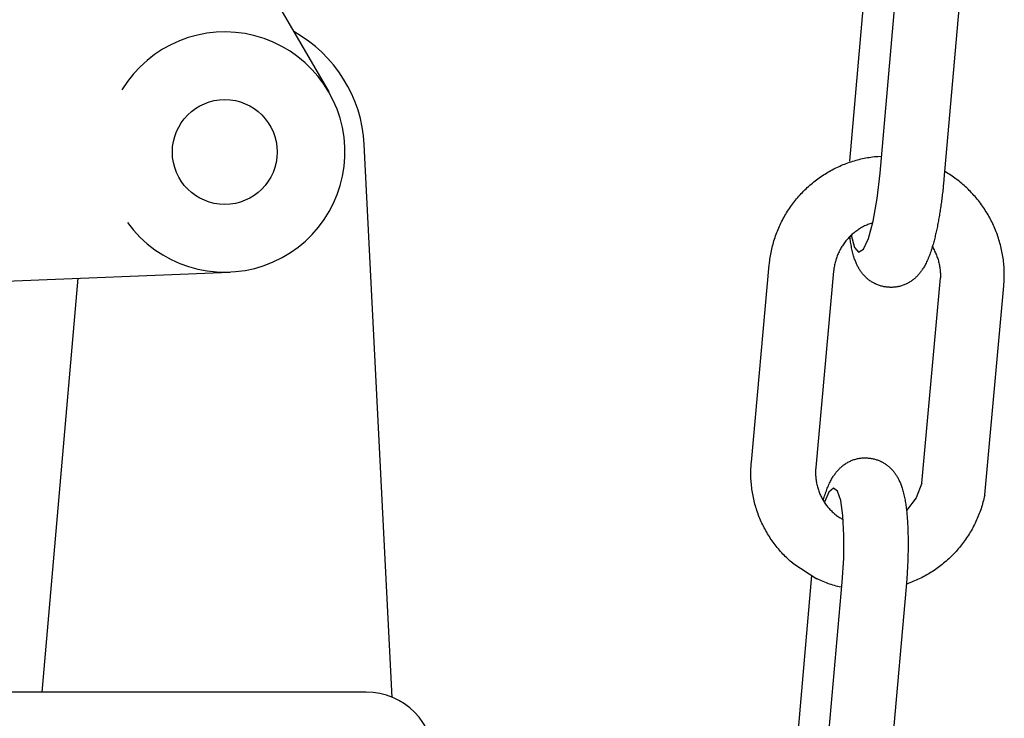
# Model space of a CAD drawing. Extents: x -169 to 2224, y 0 to 2796.
# Tile 183 of 256: x 1568.87 to 1570.66, y 414.88 to 416.16. Entities that reach past the tile are written whole.
import ezdxf

# ---------------------------------------------------------------- set-up
doc = ezdxf.new("R2010")
doc.units = 0
doc.header["$MEASUREMENT"] = 0
doc.layers.add('FILL-CAP', color=1, linetype='CONTINUOUS')
doc.layers.add('SPILL-BUCKET', color=1, linetype='CONTINUOUS')

msp = doc.modelspace()

# ---------------------------------------------------------------- linework, layer by layer
at = {"layer": 'FILL-CAP', "linetype": 'Continuous'}
for p, q in [((1569.22093, 416.38242), (1569.42927, 416.024)), ((1569.54507, 414.92059), (1569.49406, 415.92746)), ((1568.2365, 415.65394), (1569.24912, 415.6955)), ((1568.9074, 414.93006), (1568.97328, 415.68418)), ((1569.49735, 414.93006), (1568.31594, 414.93006))]:
    msp.add_line(p, q, dxfattribs=at)
at = {"layer": 'FILL-CAP', "color": 7, "linetype": 'Continuous'}
msp.add_circle((1569.24015, 415.91407), 0.0955, dxfattribs=at)
at = {"layer": 'FILL-CAP', "linetype": 'Continuous'}
for centre, radius, start, end in [((1569.24008, 415.91407), 0.2188, 215.90987, 148.79252), ((1569.24438, 415.91481), 0.25, 2.89989, 60.98025), ((1569.49735, 414.80506), 0.125, 0, 90)]:
    msp.add_arc(centre, radius, start, end, dxfattribs=at)
at = {"layer": 'SPILL-BUCKET', "color": 1, "linetype": 'Continuous'}
for p, q in [((1570.37792, 415.89714), (1570.4083, 416.244)), ((1570.43312, 415.87531), (1570.46443, 416.23276)), ((1570.5809, 416.22446), (1570.54938, 415.86453)), ((1570.38042, 415.89638), (1570.38337, 415.89732)), ((1570.38337, 415.89732), (1570.38634, 415.89822)), ((1570.38634, 415.89822), (1570.38932, 415.89908)), ((1570.38932, 415.89908), (1570.39232, 415.89989)), ((1570.39232, 415.89989), (1570.39532, 415.90066)), ((1570.39532, 415.90066), (1570.39833, 415.90138)), ((1570.39833, 415.90138), (1570.40136, 415.90207)), ((1570.40136, 415.90207), (1570.40439, 415.9027)), ((1570.40439, 415.9027), (1570.40743, 415.9033)), ((1570.40743, 415.9033), (1570.41048, 415.90385)), ((1570.41048, 415.90385), (1570.41353, 415.90435)), ((1570.41353, 415.90435), (1570.4166, 415.90481)), ((1570.4166, 415.90481), (1570.41966, 415.90523)), ((1570.41966, 415.90523), (1570.42274, 415.9056)), ((1570.42274, 415.9056), (1570.42582, 415.90592)), ((1570.42582, 415.90592), (1570.4289, 415.9062)), ((1570.4289, 415.9062), (1570.43587, 415.90669)), ((1570.338, 415.87722), (1570.34069, 415.87878)), ((1570.34069, 415.87878), (1570.34341, 415.8803)), ((1570.34341, 415.8803), (1570.34615, 415.88179)), ((1570.34615, 415.88179), (1570.3489, 415.88323)), ((1570.3489, 415.88323), (1570.35168, 415.88463)), ((1570.35168, 415.88463), (1570.35448, 415.88599)), ((1570.35448, 415.88599), (1570.35729, 415.88731)), ((1570.35729, 415.88731), (1570.36012, 415.88859)), ((1570.36012, 415.88859), (1570.36297, 415.88983)), ((1570.36297, 415.88983), (1570.36584, 415.89103)), ((1570.36584, 415.89103), (1570.36873, 415.89218)), ((1570.36873, 415.89218), (1570.37163, 415.89329)), ((1570.37163, 415.89329), (1570.37454, 415.89437)), ((1570.37454, 415.89437), (1570.37747, 415.89539)), ((1570.37747, 415.89539), (1570.38042, 415.89638)), ((1570.31238, 415.85953), (1570.31482, 415.86146)), ((1570.31482, 415.86146), (1570.3173, 415.86336)), ((1570.3173, 415.86336), (1570.3198, 415.86522)), ((1570.3198, 415.86522), (1570.32232, 415.86705)), ((1570.32232, 415.86705), (1570.32488, 415.86884)), ((1570.32488, 415.86884), (1570.32745, 415.87059)), ((1570.32745, 415.87059), (1570.33005, 415.8723)), ((1570.33005, 415.8723), (1570.33268, 415.87398)), ((1570.33268, 415.87398), (1570.33533, 415.87562)), ((1570.33533, 415.87562), (1570.338, 415.87722)), ((1570.4278, 415.8291), (1570.43312, 415.87531)), ((1570.54911, 415.86156), (1570.54885, 415.85874)), ((1570.54925, 415.86304), (1570.54911, 415.86156)), ((1570.54938, 415.86453), (1570.54925, 415.86304)), ((1570.55123, 415.87829), (1570.55061, 415.87864)), ((1570.55391, 415.87671), (1570.55123, 415.87829)), ((1570.55656, 415.8751), (1570.55391, 415.87671)), ((1570.55919, 415.87344), (1570.55656, 415.8751)), ((1570.56179, 415.87174), (1570.55919, 415.87344)), ((1570.56437, 415.87001), (1570.56179, 415.87174)), ((1570.56693, 415.86824), (1570.56437, 415.87001)), ((1570.56946, 415.86643), (1570.56693, 415.86824)), ((1570.57196, 415.86459), (1570.56946, 415.86643)), ((1570.57444, 415.86271), (1570.57196, 415.86459)), ((1570.57689, 415.86079), (1570.57444, 415.86271)), ((1570.57932, 415.85884), (1570.57689, 415.86079)), ((1570.29384, 415.84282), (1570.29605, 415.84503)), ((1570.29605, 415.84503), (1570.29829, 415.8472)), ((1570.29829, 415.8472), (1570.30057, 415.84934)), ((1570.30057, 415.84934), (1570.30287, 415.85145)), ((1570.30287, 415.85145), (1570.3052, 415.85352)), ((1570.3052, 415.85352), (1570.30757, 415.85555)), ((1570.30757, 415.85555), (1570.30996, 415.85756)), ((1570.30996, 415.85756), (1570.31238, 415.85953)), ((1570.54743, 415.84473), (1570.54712, 415.84195)), ((1570.54773, 415.84752), (1570.54743, 415.84473)), ((1570.54802, 415.85032), (1570.54773, 415.84752)), ((1570.54831, 415.85312), (1570.54802, 415.85032)), ((1570.54858, 415.85593), (1570.54831, 415.85312)), ((1570.54885, 415.85874), (1570.54858, 415.85593)), ((1570.58171, 415.85685), (1570.57932, 415.85884)), ((1570.58408, 415.85483), (1570.58171, 415.85685)), ((1570.58642, 415.85278), (1570.58408, 415.85483)), ((1570.58873, 415.85069), (1570.58642, 415.85278)), ((1570.59101, 415.84856), (1570.58873, 415.85069)), ((1570.59326, 415.84641), (1570.59101, 415.84856)), ((1570.59548, 415.84422), (1570.59326, 415.84641)), ((1570.59766, 415.842), (1570.59548, 415.84422)), ((1570.27732, 415.82409), (1570.27926, 415.82653)), ((1570.27926, 415.82653), (1570.28125, 415.82895)), ((1570.28125, 415.82895), (1570.28326, 415.83134)), ((1570.28326, 415.83134), (1570.28531, 415.83369)), ((1570.28531, 415.83369), (1570.28739, 415.83602)), ((1570.28739, 415.83602), (1570.28951, 415.83832)), ((1570.28951, 415.83832), (1570.29166, 415.84059)), ((1570.29166, 415.84059), (1570.29384, 415.84282)), ((1570.42052, 415.78835), (1570.4278, 415.8291)), ((1570.54511, 415.82544), (1570.54475, 415.82273)), ((1570.54547, 415.82817), (1570.54511, 415.82544)), ((1570.54581, 415.83091), (1570.54547, 415.82817)), ((1570.54615, 415.83365), (1570.54581, 415.83091)), ((1570.54649, 415.83641), (1570.54615, 415.83365)), ((1570.54681, 415.83918), (1570.54649, 415.83641)), ((1570.54712, 415.84195), (1570.54681, 415.83918)), ((1570.59982, 415.83975), (1570.59766, 415.842)), ((1570.60194, 415.83747), (1570.59982, 415.83975)), ((1570.60403, 415.83515), (1570.60194, 415.83747)), ((1570.60609, 415.83281), (1570.60403, 415.83515)), ((1570.60811, 415.83043), (1570.60609, 415.83281)), ((1570.6101, 415.82803), (1570.60811, 415.83043)), ((1570.61206, 415.8256), (1570.6101, 415.82803)), ((1570.61398, 415.82314), (1570.61206, 415.8256)), ((1570.26469, 415.80623), (1570.26638, 415.80886)), ((1570.26638, 415.80886), (1570.26811, 415.81146)), ((1570.26811, 415.81146), (1570.26988, 415.81404)), ((1570.26988, 415.81404), (1570.27168, 415.81659)), ((1570.27168, 415.81659), (1570.27353, 415.81912)), ((1570.27353, 415.81912), (1570.2754, 415.82162)), ((1570.2754, 415.82162), (1570.27732, 415.82409)), ((1570.54283, 415.80932), (1570.54242, 415.80668)), ((1570.54323, 415.81198), (1570.54283, 415.80932)), ((1570.54362, 415.81465), (1570.54323, 415.81198)), ((1570.544, 415.81733), (1570.54362, 415.81465)), ((1570.54438, 415.82002), (1570.544, 415.81733)), ((1570.54475, 415.82273), (1570.54438, 415.82002)), ((1570.61587, 415.82065), (1570.61398, 415.82314)), ((1570.61772, 415.81814), (1570.61587, 415.82065)), ((1570.61953, 415.8156), (1570.61772, 415.81814)), ((1570.62131, 415.81303), (1570.61953, 415.8156)), ((1570.62305, 415.81044), (1570.62131, 415.81303)), ((1570.62475, 415.80782), (1570.62305, 415.81044)), ((1570.62642, 415.80518), (1570.62475, 415.80782)), ((1570.2539, 415.78719), (1570.25532, 415.78998)), ((1570.25532, 415.78998), (1570.25679, 415.79274)), ((1570.25679, 415.79274), (1570.25829, 415.79548)), ((1570.25829, 415.79548), (1570.25983, 415.7982)), ((1570.25983, 415.7982), (1570.26141, 415.8009)), ((1570.26141, 415.8009), (1570.26303, 415.80358)), ((1570.26303, 415.80358), (1570.26469, 415.80623)), ((1570.53982, 415.79114), (1570.53935, 415.78861)), ((1570.54027, 415.7937), (1570.53982, 415.79114)), ((1570.54071, 415.79627), (1570.54027, 415.7937)), ((1570.54115, 415.79884), (1570.54071, 415.79627)), ((1570.54158, 415.80144), (1570.54115, 415.79884)), ((1570.542, 415.80406), (1570.54158, 415.80144)), ((1570.54242, 415.80668), (1570.542, 415.80406)), ((1570.62805, 415.80251), (1570.62642, 415.80518)), ((1570.62964, 415.79982), (1570.62805, 415.80251)), ((1570.63119, 415.79711), (1570.62964, 415.79982)), ((1570.6327, 415.79438), (1570.63119, 415.79711)), ((1570.63418, 415.79162), (1570.6327, 415.79438)), ((1570.63561, 415.78885), (1570.63418, 415.79162)), ((1570.24621, 415.77009), (1570.24739, 415.77298)), ((1570.24739, 415.77298), (1570.24861, 415.77586)), ((1570.24861, 415.77586), (1570.24987, 415.77872)), ((1570.24987, 415.77872), (1570.25117, 415.78157)), ((1570.25117, 415.78157), (1570.25252, 415.78439)), ((1570.25252, 415.78439), (1570.2539, 415.78719)), ((1570.39243, 415.77191), (1570.39071, 415.7707)), ((1570.39417, 415.77308), (1570.39243, 415.77191)), ((1570.39593, 415.77421), (1570.39417, 415.77308)), ((1570.39772, 415.7753), (1570.39593, 415.77421)), ((1570.39952, 415.77636), (1570.39772, 415.7753)), ((1570.40135, 415.77738), (1570.39952, 415.77636)), ((1570.4032, 415.77836), (1570.40135, 415.77738)), ((1570.40507, 415.7793), (1570.4032, 415.77836)), ((1570.40696, 415.7802), (1570.40507, 415.7793)), ((1570.40886, 415.78106), (1570.40696, 415.7802)), ((1570.41078, 415.78188), (1570.40886, 415.78106)), ((1570.41272, 415.78266), (1570.41078, 415.78188)), ((1570.41195, 415.75676), (1570.42052, 415.78835)), ((1570.41467, 415.78339), (1570.41272, 415.78266)), ((1570.41664, 415.78409), (1570.41467, 415.78339)), ((1570.41964, 415.78509), (1570.41664, 415.78409)), ((1570.5359, 415.77131), (1570.53538, 415.7689)), ((1570.53642, 415.77373), (1570.5359, 415.77131)), ((1570.53693, 415.77617), (1570.53642, 415.77373)), ((1570.53743, 415.77862), (1570.53693, 415.77617)), ((1570.53793, 415.7811), (1570.53743, 415.77862)), ((1570.53841, 415.78358), (1570.53793, 415.7811)), ((1570.53889, 415.78609), (1570.53841, 415.78358)), ((1570.53935, 415.78861), (1570.53889, 415.78609)), ((1570.63701, 415.78605), (1570.63561, 415.78885)), ((1570.63836, 415.78323), (1570.63701, 415.78605)), ((1570.63968, 415.7804), (1570.63836, 415.78323)), ((1570.64095, 415.77754), (1570.63968, 415.7804)), ((1570.64219, 415.77467), (1570.64095, 415.77754)), ((1570.64338, 415.77178), (1570.64219, 415.77467)), ((1570.64453, 415.76887), (1570.64338, 415.77178)), ((1570.24001, 415.75239), (1570.24093, 415.75537)), ((1570.24093, 415.75537), (1570.2419, 415.75835)), ((1570.2419, 415.75835), (1570.24292, 415.76131)), ((1570.24292, 415.76131), (1570.24397, 415.76425)), ((1570.24397, 415.76425), (1570.24507, 415.76717)), ((1570.24507, 415.76717), (1570.24621, 415.77009)), ((1570.37226, 415.7536), (1570.37092, 415.75198)), ((1570.37363, 415.7552), (1570.37226, 415.7536)), ((1570.37504, 415.75677), (1570.37363, 415.7552)), ((1570.37647, 415.75831), (1570.37504, 415.75677)), ((1570.37794, 415.75981), (1570.37647, 415.75831)), ((1570.37944, 415.76129), (1570.37794, 415.75981)), ((1570.37824, 415.75935), (1570.37816, 415.76003)), ((1570.37855, 415.75691), (1570.37824, 415.75935)), ((1570.37888, 415.7545), (1570.37855, 415.75691)), ((1570.37923, 415.75205), (1570.37888, 415.7545)), ((1570.38096, 415.76274), (1570.37944, 415.76129)), ((1570.38062, 415.76234), (1570.38646, 415.74015)), ((1570.38252, 415.76415), (1570.38096, 415.76274)), ((1570.3841, 415.76553), (1570.38252, 415.76415)), ((1570.38572, 415.76687), (1570.3841, 415.76553)), ((1570.38735, 415.76818), (1570.38572, 415.76687)), ((1570.38902, 415.76946), (1570.38735, 415.76818)), ((1570.39071, 415.7707), (1570.38902, 415.76946)), ((1570.40287, 415.73722), (1570.41195, 415.75676)), ((1570.53201, 415.75479), (1570.53141, 415.7525)), ((1570.5326, 415.75712), (1570.53201, 415.75479)), ((1570.53317, 415.75944), (1570.5326, 415.75712)), ((1570.53374, 415.76178), (1570.53317, 415.75944)), ((1570.5343, 415.76414), (1570.53374, 415.76178)), ((1570.53484, 415.76652), (1570.5343, 415.76414)), ((1570.53538, 415.7689), (1570.53484, 415.76652)), ((1570.64564, 415.76595), (1570.64453, 415.76887)), ((1570.64671, 415.76301), (1570.64564, 415.76595)), ((1570.64773, 415.76005), (1570.64671, 415.76301)), ((1570.64871, 415.75709), (1570.64773, 415.76005)), ((1570.64965, 415.7541), (1570.64871, 415.75709)), ((1570.65055, 415.75111), (1570.64965, 415.7541)), ((1570.23535, 415.73424), (1570.23601, 415.73729)), ((1570.23601, 415.73729), (1570.23672, 415.74033)), ((1570.23672, 415.74033), (1570.23748, 415.74336)), ((1570.23748, 415.74336), (1570.23828, 415.74638)), ((1570.23828, 415.74638), (1570.23912, 415.74939)), ((1570.23912, 415.74939), (1570.24001, 415.75239)), ((1570.36044, 415.73621), (1570.35946, 415.73435)), ((1570.36146, 415.73806), (1570.36044, 415.73621)), ((1570.36251, 415.73988), (1570.36146, 415.73806)), ((1570.36361, 415.74168), (1570.36251, 415.73988)), ((1570.36474, 415.74346), (1570.36361, 415.74168)), ((1570.3659, 415.74521), (1570.36474, 415.74346)), ((1570.36711, 415.74694), (1570.3659, 415.74521)), ((1570.36834, 415.74865), (1570.36711, 415.74694)), ((1570.36961, 415.75033), (1570.36834, 415.74865)), ((1570.37092, 415.75198), (1570.36961, 415.75033)), ((1570.3796, 415.74962), (1570.37923, 415.75205)), ((1570.38001, 415.74714), (1570.3796, 415.74962)), ((1570.38043, 415.74469), (1570.38001, 415.74714)), ((1570.38089, 415.74217), (1570.38043, 415.74469)), ((1570.38138, 415.73967), (1570.38089, 415.74217)), ((1570.38191, 415.73712), (1570.38138, 415.73967)), ((1570.38247, 415.7346), (1570.38191, 415.73712)), ((1570.38646, 415.74015), (1570.39411, 415.73151)), ((1570.39411, 415.73151), (1570.40287, 415.73722)), ((1570.5268, 415.73665), (1570.52606, 415.73442)), ((1570.52751, 415.73891), (1570.5268, 415.73665)), ((1570.5282, 415.74114), (1570.52751, 415.73891)), ((1570.52888, 415.74341), (1570.5282, 415.74114)), ((1570.5283, 415.74138), (1570.52847, 415.74111)), ((1570.52847, 415.74111), (1570.52953, 415.7393)), ((1570.52953, 415.74566), (1570.52888, 415.74341)), ((1570.53018, 415.74794), (1570.52953, 415.74566)), ((1570.52953, 415.7393), (1570.53055, 415.73746)), ((1570.5308, 415.7502), (1570.53018, 415.74794)), ((1570.53055, 415.73746), (1570.53154, 415.7356)), ((1570.53141, 415.7525), (1570.5308, 415.7502)), ((1570.53154, 415.7356), (1570.53248, 415.73372)), ((1570.65141, 415.7481), (1570.65055, 415.75111)), ((1570.65222, 415.74508), (1570.65141, 415.7481)), ((1570.65299, 415.74205), (1570.65222, 415.74508)), ((1570.65371, 415.73901), (1570.65299, 415.74205)), ((1570.65439, 415.73595), (1570.65371, 415.73901)), ((1570.65503, 415.73289), (1570.65439, 415.73595)), ((1570.23226, 415.71576), (1570.23266, 415.71886)), ((1570.23266, 415.71886), (1570.23311, 415.72194)), ((1570.23311, 415.72194), (1570.2336, 415.72503)), ((1570.2336, 415.72503), (1570.23414, 415.72811)), ((1570.23414, 415.72811), (1570.23472, 415.73117)), ((1570.23472, 415.73117), (1570.23535, 415.73424)), ((1570.35303, 415.71878), (1570.35241, 415.71677)), ((1570.35369, 415.72078), (1570.35303, 415.71878)), ((1570.35439, 415.72277), (1570.35369, 415.72078)), ((1570.35514, 415.72474), (1570.35439, 415.72277)), ((1570.35592, 415.72669), (1570.35514, 415.72474)), ((1570.35675, 415.72863), (1570.35592, 415.72669)), ((1570.35761, 415.73056), (1570.35675, 415.72863)), ((1570.35851, 415.73246), (1570.35761, 415.73056)), ((1570.35946, 415.73435), (1570.35851, 415.73246)), ((1570.38305, 415.73211), (1570.38247, 415.7346)), ((1570.38367, 415.72965), (1570.38305, 415.73211)), ((1570.38429, 415.72736), (1570.38367, 415.72965)), ((1570.38494, 415.72508), (1570.38429, 415.72736)), ((1570.38557, 415.72302), (1570.38494, 415.72508)), ((1570.38623, 415.72096), (1570.38557, 415.72302)), ((1570.38686, 415.71909), (1570.38623, 415.72096)), ((1570.38753, 415.71722), (1570.38686, 415.71909)), ((1570.51996, 415.71833), (1570.51892, 415.71597)), ((1570.52097, 415.72071), (1570.51996, 415.71833)), ((1570.52191, 415.72301), (1570.52097, 415.72071)), ((1570.52283, 415.72535), (1570.52191, 415.72301)), ((1570.52368, 415.72761), (1570.52283, 415.72535)), ((1570.52451, 415.72991), (1570.52368, 415.72761)), ((1570.5253, 415.73215), (1570.52451, 415.72991)), ((1570.52606, 415.73442), (1570.5253, 415.73215)), ((1570.53248, 415.73372), (1570.53339, 415.73182)), ((1570.53339, 415.73182), (1570.53426, 415.7299)), ((1570.53426, 415.7299), (1570.53509, 415.72796)), ((1570.53509, 415.72796), (1570.53588, 415.72601)), ((1570.53588, 415.72601), (1570.53664, 415.72404)), ((1570.53664, 415.72404), (1570.53735, 415.72205)), ((1570.53735, 415.72205), (1570.53801, 415.72005)), ((1570.53801, 415.72005), (1570.53864, 415.71804)), ((1570.53864, 415.71804), (1570.53923, 415.71602)), ((1570.65563, 415.72982), (1570.65503, 415.73289)), ((1570.65618, 415.72675), (1570.65563, 415.72982)), ((1570.65668, 415.72366), (1570.65618, 415.72675)), ((1570.65715, 415.72057), (1570.65668, 415.72366)), ((1570.65756, 415.71747), (1570.65715, 415.72057)), ((1570.65794, 415.71437), (1570.65756, 415.71747)), ((1570.19877, 415.34891), (1570.23152, 415.70886)), ((1570.23152, 415.70886), (1570.2317, 415.71076)), ((1570.2317, 415.71076), (1570.2319, 415.71266)), ((1570.2319, 415.71266), (1570.23226, 415.71576)), ((1570.34895, 415.70033), (1570.34875, 415.6986)), ((1570.34923, 415.7024), (1570.34895, 415.70033)), ((1570.34956, 415.70448), (1570.34923, 415.7024)), ((1570.34993, 415.70655), (1570.34956, 415.70448)), ((1570.35034, 415.70862), (1570.34993, 415.70655)), ((1570.35079, 415.71067), (1570.35034, 415.70862)), ((1570.35129, 415.71271), (1570.35079, 415.71067)), ((1570.35183, 415.71475), (1570.35129, 415.71271)), ((1570.35241, 415.71677), (1570.35183, 415.71475)), ((1570.38817, 415.71552), (1570.38753, 415.71722)), ((1570.38885, 415.71381), (1570.38817, 415.71552)), ((1570.3895, 415.71223), (1570.38885, 415.71381)), ((1570.3902, 415.71064), (1570.3895, 415.71223)), ((1570.39087, 415.70916), (1570.3902, 415.71064)), ((1570.39158, 415.70768), (1570.39087, 415.70916)), ((1570.39228, 415.70627), (1570.39158, 415.70768)), ((1570.39302, 415.70486), (1570.39228, 415.70627)), ((1570.39376, 415.70351), (1570.39302, 415.70486)), ((1570.39452, 415.70216), (1570.39376, 415.70351)), ((1570.39529, 415.70086), (1570.39452, 415.70216)), ((1570.3961, 415.69957), (1570.39529, 415.70086)), ((1570.39691, 415.69831), (1570.3961, 415.69957)), ((1570.51035, 415.70028), (1570.5094, 415.69888)), ((1570.51126, 415.70169), (1570.51035, 415.70028)), ((1570.51221, 415.70322), (1570.51126, 415.70169)), ((1570.51312, 415.70474), (1570.51221, 415.70322)), ((1570.51408, 415.70642), (1570.51312, 415.70474)), ((1570.51501, 415.70809), (1570.51408, 415.70642)), ((1570.51599, 415.70995), (1570.51501, 415.70809)), ((1570.51694, 415.71182), (1570.51599, 415.70995)), ((1570.51794, 415.71389), (1570.51694, 415.71182)), ((1570.51892, 415.71597), (1570.51794, 415.71389)), ((1570.53923, 415.71602), (1570.53977, 415.71398)), ((1570.53977, 415.71398), (1570.54028, 415.71194)), ((1570.54028, 415.71194), (1570.54074, 415.70988)), ((1570.54074, 415.70988), (1570.54116, 415.70782)), ((1570.54116, 415.70782), (1570.54153, 415.70574)), ((1570.54153, 415.70574), (1570.54187, 415.70366)), ((1570.54187, 415.70366), (1570.54216, 415.70158)), ((1570.54216, 415.70158), (1570.54241, 415.69949)), ((1570.54241, 415.69949), (1570.54261, 415.69739)), ((1570.65827, 415.71126), (1570.65794, 415.71437)), ((1570.65855, 415.70815), (1570.65827, 415.71126)), ((1570.65879, 415.70503), (1570.65855, 415.70815)), ((1570.65899, 415.70191), (1570.65879, 415.70503)), ((1570.65914, 415.69879), (1570.65899, 415.70191)), ((1570.34858, 415.69688), (1570.31606, 415.33941)), ((1570.34875, 415.6986), (1570.34858, 415.69688)), ((1570.39775, 415.69705), (1570.39691, 415.69831)), ((1570.39861, 415.69583), (1570.39775, 415.69705)), ((1570.3995, 415.69462), (1570.39861, 415.69583)), ((1570.40041, 415.69343), (1570.3995, 415.69462)), ((1570.40135, 415.69225), (1570.40041, 415.69343)), ((1570.40231, 415.6911), (1570.40135, 415.69225)), ((1570.4033, 415.68995), (1570.40231, 415.6911)), ((1570.40432, 415.68883), (1570.4033, 415.68995)), ((1570.40537, 415.68772), (1570.40432, 415.68883)), ((1570.40644, 415.68664), (1570.40537, 415.68772)), ((1570.40755, 415.68557), (1570.40644, 415.68664)), ((1570.40868, 415.68453), (1570.40755, 415.68557)), ((1570.40984, 415.68351), (1570.40868, 415.68453)), ((1570.41103, 415.6825), (1570.40984, 415.68351)), ((1570.41224, 415.68153), (1570.41103, 415.6825)), ((1570.41349, 415.68057), (1570.41224, 415.68153)), ((1570.49394, 415.682), (1570.49275, 415.68107)), ((1570.4951, 415.68295), (1570.49394, 415.682)), ((1570.49625, 415.68393), (1570.4951, 415.68295)), ((1570.49736, 415.68493), (1570.49625, 415.68393)), ((1570.49847, 415.68596), (1570.49736, 415.68493)), ((1570.49954, 415.68699), (1570.49847, 415.68596)), ((1570.5006, 415.68807), (1570.49954, 415.68699)), ((1570.50163, 415.68915), (1570.5006, 415.68807)), ((1570.50266, 415.69027), (1570.50163, 415.68915)), ((1570.50366, 415.6914), (1570.50266, 415.69027)), ((1570.50465, 415.69258), (1570.50366, 415.6914)), ((1570.50562, 415.69376), (1570.50465, 415.69258)), ((1570.50659, 415.695), (1570.50562, 415.69376)), ((1570.50753, 415.69624), (1570.50659, 415.695)), ((1570.50848, 415.69756), (1570.50753, 415.69624)), ((1570.5094, 415.69888), (1570.50848, 415.69756)), ((1570.50905, 415.31069), (1570.54294, 415.68478)), ((1570.54261, 415.69739), (1570.54277, 415.69529)), ((1570.54277, 415.69529), (1570.54289, 415.69319)), ((1570.54289, 415.69319), (1570.54297, 415.69109)), ((1570.54299, 415.68688), (1570.54294, 415.68478)), ((1570.54297, 415.69109), (1570.543, 415.68899)), ((1570.543, 415.68899), (1570.54299, 415.68688)), ((1570.65911, 415.68006), (1570.65923, 415.68318)), ((1570.65925, 415.69567), (1570.65914, 415.69879)), ((1570.65923, 415.68318), (1570.6593, 415.6863)), ((1570.65931, 415.69255), (1570.65925, 415.69567)), ((1570.6593, 415.6863), (1570.65933, 415.68942)), ((1570.65933, 415.68942), (1570.65931, 415.69255)), ((1570.41476, 415.67965), (1570.41349, 415.68057)), ((1570.41606, 415.67875), (1570.41476, 415.67965)), ((1570.41739, 415.67788), (1570.41606, 415.67875)), ((1570.41875, 415.67703), (1570.41739, 415.67788)), ((1570.42013, 415.67622), (1570.41875, 415.67703)), ((1570.42237, 415.675), (1570.42013, 415.67622)), ((1570.42293, 415.67471), (1570.42265, 415.67485)), ((1570.42335, 415.6745), (1570.42293, 415.67471)), ((1570.42395, 415.6742), (1570.42335, 415.6745)), ((1570.42454, 415.67391), (1570.42395, 415.6742)), ((1570.42602, 415.67322), (1570.42454, 415.67391)), ((1570.42751, 415.67257), (1570.42602, 415.67322)), ((1570.42902, 415.67196), (1570.42751, 415.67257)), ((1570.43056, 415.67138), (1570.42902, 415.67196)), ((1570.43211, 415.67084), (1570.43056, 415.67138)), ((1570.43368, 415.67034), (1570.43211, 415.67084)), ((1570.43527, 415.66988), (1570.43368, 415.67034)), ((1570.43687, 415.66947), (1570.43527, 415.66988)), ((1570.4385, 415.66909), (1570.43687, 415.66947)), ((1570.44013, 415.66875), (1570.4385, 415.66909)), ((1570.44178, 415.66846), (1570.44013, 415.66875)), ((1570.44343, 415.66821), (1570.44178, 415.66846)), ((1570.4451, 415.668), (1570.44343, 415.66821)), ((1570.44678, 415.66784), (1570.4451, 415.668)), ((1570.44703, 415.66783), (1570.44678, 415.66784)), ((1570.44728, 415.66782), (1570.44703, 415.66783)), ((1570.44875, 415.66769), (1570.44728, 415.6678)), ((1570.45019, 415.66761), (1570.44875, 415.66771)), ((1570.45162, 415.66755), (1570.45019, 415.66761)), ((1570.45332, 415.66752), (1570.45162, 415.66755)), ((1570.45502, 415.66754), (1570.45332, 415.66752)), ((1570.45672, 415.66761), (1570.45502, 415.66754)), ((1570.45842, 415.66772), (1570.45672, 415.66761)), ((1570.46013, 415.66788), (1570.45842, 415.66772)), ((1570.46182, 415.66808), (1570.46013, 415.66788)), ((1570.46352, 415.66833), (1570.46182, 415.66808)), ((1570.46521, 415.66863), (1570.46352, 415.66833)), ((1570.4669, 415.66898), (1570.46521, 415.66863)), ((1570.46857, 415.66937), (1570.4669, 415.66898)), ((1570.47024, 415.6698), (1570.46857, 415.66937)), ((1570.47189, 415.67028), (1570.47024, 415.6698)), ((1570.47353, 415.67081), (1570.47189, 415.67028)), ((1570.47516, 415.67138), (1570.47353, 415.67081)), ((1570.47677, 415.67199), (1570.47516, 415.67138)), ((1570.47836, 415.67264), (1570.47677, 415.67199)), ((1570.47994, 415.67334), (1570.47836, 415.67264)), ((1570.48149, 415.67407), (1570.47994, 415.67334)), ((1570.48302, 415.67485), (1570.48149, 415.67407)), ((1570.48453, 415.67566), (1570.48302, 415.67485)), ((1570.48601, 415.67652), (1570.48453, 415.67566)), ((1570.48747, 415.6774), (1570.48601, 415.67652)), ((1570.4889, 415.67833), (1570.48747, 415.6774)), ((1570.4903, 415.67928), (1570.4889, 415.67833)), ((1570.49154, 415.68016), (1570.4903, 415.67928)), ((1570.49275, 415.68107), (1570.49154, 415.68016)), ((1570.62379, 415.28933), (1570.65843, 415.67002)), ((1570.65843, 415.67002), (1570.65859, 415.67192)), ((1570.65859, 415.67192), (1570.65874, 415.67383)), ((1570.65874, 415.67383), (1570.65895, 415.67694)), ((1570.65895, 415.67694), (1570.65911, 415.68006)), ((1570.19818, 415.34055), (1570.19836, 415.34366)), ((1570.19836, 415.34366), (1570.19855, 415.34629)), ((1570.19855, 415.34629), (1570.19877, 415.34891)), ((1570.36274, 415.34054), (1570.36389, 415.34153)), ((1570.36389, 415.34153), (1570.36505, 415.34248)), ((1570.36505, 415.34248), (1570.36624, 415.34341)), ((1570.36624, 415.34341), (1570.36745, 415.34431)), ((1570.36745, 415.34431), (1570.36869, 415.3452)), ((1570.36869, 415.3452), (1570.37009, 415.34615)), ((1570.37009, 415.34615), (1570.37152, 415.34707)), ((1570.37152, 415.34707), (1570.37298, 415.34796)), ((1570.37298, 415.34796), (1570.37447, 415.34881)), ((1570.37447, 415.34881), (1570.37597, 415.34963)), ((1570.37597, 415.34963), (1570.37751, 415.3504)), ((1570.37751, 415.3504), (1570.37906, 415.35114)), ((1570.37906, 415.35114), (1570.38063, 415.35184)), ((1570.38063, 415.35184), (1570.38222, 415.35249)), ((1570.38222, 415.35249), (1570.38384, 415.3531)), ((1570.38384, 415.3531), (1570.38546, 415.35367)), ((1570.38546, 415.35367), (1570.3871, 415.3542)), ((1570.3871, 415.3542), (1570.38876, 415.35468)), ((1570.38876, 415.35468), (1570.39042, 415.35511)), ((1570.39042, 415.35511), (1570.3921, 415.3555)), ((1570.3921, 415.3555), (1570.39378, 415.35585)), ((1570.39378, 415.35585), (1570.39547, 415.35614)), ((1570.39547, 415.35614), (1570.39717, 415.35639)), ((1570.39717, 415.35639), (1570.39887, 415.3566)), ((1570.39887, 415.3566), (1570.40057, 415.35676)), ((1570.40057, 415.35676), (1570.40227, 415.35687)), ((1570.40227, 415.35687), (1570.40398, 415.35694)), ((1570.40398, 415.35694), (1570.40567, 415.35696)), ((1570.40567, 415.35696), (1570.40737, 415.35693)), ((1570.40737, 415.35693), (1570.40881, 415.35687)), ((1570.40881, 415.35687), (1570.41024, 415.35677)), ((1570.41024, 415.35678), (1570.41171, 415.35667)), ((1570.41171, 415.35666), (1570.41196, 415.35665)), ((1570.41196, 415.35665), (1570.41222, 415.35663)), ((1570.41222, 415.35663), (1570.41389, 415.35648)), ((1570.41389, 415.35648), (1570.41556, 415.35627)), ((1570.41556, 415.35627), (1570.41722, 415.35601)), ((1570.41722, 415.35601), (1570.41886, 415.35572)), ((1570.41886, 415.35572), (1570.4205, 415.35539)), ((1570.4205, 415.35539), (1570.42212, 415.35501)), ((1570.42212, 415.35501), (1570.42372, 415.35459)), ((1570.42372, 415.35459), (1570.42531, 415.35413)), ((1570.42531, 415.35413), (1570.42688, 415.35364)), ((1570.42688, 415.35364), (1570.42844, 415.3531)), ((1570.42844, 415.3531), (1570.42997, 415.35252)), ((1570.42997, 415.35252), (1570.43149, 415.35191)), ((1570.43149, 415.35191), (1570.43391, 415.35083)), ((1570.43391, 415.35083), (1570.43445, 415.35057)), ((1570.43445, 415.35057), (1570.43505, 415.35028)), ((1570.43505, 415.35028), (1570.43564, 415.34998)), ((1570.43564, 415.34998), (1570.43606, 415.34977)), ((1570.43606, 415.34977), (1570.43748, 415.34903)), ((1570.43748, 415.34903), (1570.43887, 415.34825)), ((1570.43887, 415.34825), (1570.44025, 415.34745)), ((1570.44025, 415.34745), (1570.4416, 415.3466)), ((1570.4416, 415.3466), (1570.44293, 415.34573)), ((1570.44293, 415.34573), (1570.44423, 415.34483)), ((1570.44423, 415.34483), (1570.4455, 415.3439)), ((1570.4455, 415.3439), (1570.44675, 415.34295)), ((1570.44675, 415.34295), (1570.44797, 415.34197)), ((1570.44797, 415.34197), (1570.44916, 415.34097)), ((1570.44916, 415.34097), (1570.45032, 415.33995)), ((1570.19788, 415.32808), (1570.19789, 415.3312)), ((1570.19792, 415.32496), (1570.19788, 415.32808)), ((1570.19789, 415.3312), (1570.19794, 415.33431)), ((1570.198, 415.32185), (1570.19792, 415.32496)), ((1570.19794, 415.33431), (1570.19804, 415.33743)), ((1570.19804, 415.33743), (1570.19818, 415.34055)), ((1570.31569, 415.33344), (1570.31564, 415.33135)), ((1570.31564, 415.33135), (1570.31564, 415.32925)), ((1570.31564, 415.32925), (1570.31569, 415.32716)), ((1570.31578, 415.33554), (1570.31569, 415.33344)), ((1570.31569, 415.32716), (1570.31577, 415.32506)), ((1570.31577, 415.32506), (1570.3159, 415.32298)), ((1570.31591, 415.33763), (1570.31578, 415.33554)), ((1570.31598, 415.33852), (1570.31591, 415.33763)), ((1570.31606, 415.33941), (1570.31598, 415.33852)), ((1570.34773, 415.32278), (1570.34864, 415.3242)), ((1570.34864, 415.3242), (1570.34959, 415.3256)), ((1570.34959, 415.3256), (1570.35051, 415.32692)), ((1570.35051, 415.32692), (1570.35147, 415.32823)), ((1570.35147, 415.32823), (1570.3524, 415.32948)), ((1570.3524, 415.32948), (1570.35338, 415.33072)), ((1570.35338, 415.33072), (1570.35434, 415.3319)), ((1570.35434, 415.3319), (1570.35534, 415.33308)), ((1570.35534, 415.33308), (1570.35633, 415.33421)), ((1570.35633, 415.33421), (1570.35736, 415.33533)), ((1570.35736, 415.33533), (1570.35839, 415.33641)), ((1570.35839, 415.33641), (1570.35945, 415.33748)), ((1570.35945, 415.33748), (1570.36052, 415.33852)), ((1570.36052, 415.33852), (1570.36163, 415.33955)), ((1570.36163, 415.33955), (1570.36274, 415.34054)), ((1570.45032, 415.33995), (1570.45145, 415.3389)), ((1570.45145, 415.3389), (1570.45255, 415.33784)), ((1570.45255, 415.33784), (1570.45362, 415.33675)), ((1570.45362, 415.33675), (1570.45467, 415.33565)), ((1570.45467, 415.33565), (1570.45569, 415.33453)), ((1570.45569, 415.33453), (1570.45668, 415.33338)), ((1570.45668, 415.33338), (1570.45764, 415.33223)), ((1570.45764, 415.33223), (1570.45858, 415.33105)), ((1570.45858, 415.33105), (1570.45949, 415.32986)), ((1570.45949, 415.32986), (1570.46038, 415.32865)), ((1570.46038, 415.32865), (1570.46124, 415.32743)), ((1570.46124, 415.32743), (1570.46208, 415.32617)), ((1570.46208, 415.32617), (1570.4629, 415.32491)), ((1570.4629, 415.32491), (1570.4637, 415.32361)), ((1570.4637, 415.32361), (1570.46447, 415.32232)), ((1570.19813, 415.31873), (1570.198, 415.32185)), ((1570.1983, 415.31562), (1570.19813, 415.31873)), ((1570.19852, 415.31252), (1570.1983, 415.31562)), ((1570.19878, 415.30942), (1570.19852, 415.31252)), ((1570.19909, 415.30632), (1570.19878, 415.30942)), ((1570.19944, 415.30322), (1570.19909, 415.30632)), ((1570.3159, 415.32298), (1570.31607, 415.32089)), ((1570.31607, 415.32089), (1570.31629, 415.31881)), ((1570.31629, 415.31881), (1570.31654, 415.31673)), ((1570.31654, 415.31673), (1570.31685, 415.31467)), ((1570.31685, 415.31467), (1570.31719, 415.31261)), ((1570.31719, 415.31261), (1570.31758, 415.31056)), ((1570.31758, 415.31056), (1570.31801, 415.30851)), ((1570.31801, 415.30851), (1570.31848, 415.30649)), ((1570.31848, 415.30649), (1570.319, 415.30446)), ((1570.33802, 415.30377), (1570.33903, 415.30615)), ((1570.33903, 415.30615), (1570.34008, 415.3085)), ((1570.34008, 415.3085), (1570.34105, 415.31059)), ((1570.34105, 415.31059), (1570.34205, 415.31266)), ((1570.34205, 415.31266), (1570.343, 415.31453)), ((1570.343, 415.31453), (1570.34398, 415.31639)), ((1570.34398, 415.31639), (1570.34491, 415.31806)), ((1570.34491, 415.31806), (1570.34587, 415.31973)), ((1570.34587, 415.31973), (1570.34678, 415.32126)), ((1570.34678, 415.32126), (1570.34773, 415.32278)), ((1570.46447, 415.32232), (1570.46524, 415.32097)), ((1570.46524, 415.32097), (1570.46597, 415.31962)), ((1570.46597, 415.31962), (1570.46671, 415.31821)), ((1570.46671, 415.31821), (1570.46741, 415.3168)), ((1570.46741, 415.3168), (1570.46812, 415.31532)), ((1570.46812, 415.31532), (1570.4688, 415.31383)), ((1570.4688, 415.31383), (1570.46949, 415.31225)), ((1570.46949, 415.31225), (1570.47014, 415.31067)), ((1570.47014, 415.31067), (1570.47082, 415.30896)), ((1570.47082, 415.30896), (1570.47146, 415.30726)), ((1570.47146, 415.30726), (1570.47213, 415.30539)), ((1570.47213, 415.30539), (1570.47276, 415.30352)), ((1570.50905, 415.31069), (1570.49863, 415.28401)), ((1570.19983, 415.30014), (1570.19944, 415.30322)), ((1570.20027, 415.29706), (1570.19983, 415.30014)), ((1570.20076, 415.29398), (1570.20027, 415.29706)), ((1570.20128, 415.29092), (1570.20076, 415.29398)), ((1570.20185, 415.28786), (1570.20128, 415.29092)), ((1570.20247, 415.28481), (1570.20185, 415.28786)), ((1570.319, 415.30446), (1570.31955, 415.30246)), ((1570.31955, 415.30246), (1570.32015, 415.30046)), ((1570.32015, 415.30046), (1570.32079, 415.29848)), ((1570.32079, 415.29848), (1570.32147, 415.29652)), ((1570.32147, 415.29652), (1570.3222, 415.29457)), ((1570.3222, 415.29457), (1570.32296, 415.29263)), ((1570.32296, 415.29263), (1570.32376, 415.29072)), ((1570.32376, 415.29072), (1570.32461, 415.28882)), ((1570.32461, 415.28882), (1570.32549, 415.28694)), ((1570.33148, 415.28557), (1570.3322, 415.28783)), ((1570.34007, 415.29469), (1570.3317, 415.2761)), ((1570.3322, 415.28783), (1570.33293, 415.29006)), ((1570.33293, 415.29006), (1570.3337, 415.29233)), ((1570.3337, 415.29233), (1570.33448, 415.29457)), ((1570.33448, 415.29457), (1570.33531, 415.29686)), ((1570.33531, 415.29686), (1570.33616, 415.29913)), ((1570.33616, 415.29913), (1570.33708, 415.30146)), ((1570.33708, 415.30146), (1570.33802, 415.30377)), ((1570.34823, 415.30161), (1570.34007, 415.29469)), ((1570.35555, 415.29633), (1570.34823, 415.30161)), ((1570.36146, 415.27925), (1570.35555, 415.29633)), ((1570.47276, 415.30352), (1570.47343, 415.30146)), ((1570.47343, 415.30146), (1570.47405, 415.2994)), ((1570.47405, 415.2994), (1570.4747, 415.29712)), ((1570.4747, 415.29712), (1570.47532, 415.29482)), ((1570.47532, 415.29482), (1570.47594, 415.29236)), ((1570.47594, 415.29236), (1570.47653, 415.28988)), ((1570.47653, 415.28988), (1570.47709, 415.28736)), ((1570.47709, 415.28736), (1570.47762, 415.2848)), ((1570.62369, 415.28933), (1570.6228, 415.2852)), ((1570.20313, 415.28177), (1570.20247, 415.28481)), ((1570.20383, 415.27875), (1570.20313, 415.28177)), ((1570.20458, 415.27573), (1570.20383, 415.27875)), ((1570.20537, 415.27273), (1570.20458, 415.27573)), ((1570.2062, 415.26973), (1570.20537, 415.27273)), ((1570.20707, 415.26676), (1570.2062, 415.26973)), ((1570.32549, 415.28694), (1570.32641, 415.28508)), ((1570.32641, 415.28508), (1570.32737, 415.28325)), ((1570.32737, 415.28325), (1570.32838, 415.28143)), ((1570.32838, 415.28143), (1570.32941, 415.27964)), ((1570.32941, 415.27964), (1570.33049, 415.27787)), ((1570.32961, 415.27935), (1570.33011, 415.28107)), ((1570.33011, 415.28107), (1570.33079, 415.28333)), ((1570.33049, 415.27787), (1570.3316, 415.27612)), ((1570.33079, 415.28333), (1570.33148, 415.28557)), ((1570.3316, 415.27612), (1570.33275, 415.2744)), ((1570.33275, 415.2744), (1570.33394, 415.27271)), ((1570.33394, 415.27271), (1570.33516, 415.27104)), ((1570.33516, 415.27104), (1570.33642, 415.2694)), ((1570.33642, 415.2694), (1570.33771, 415.26778)), ((1570.3655, 415.2517), (1570.36146, 415.27925)), ((1570.47762, 415.2848), (1570.4781, 415.28231)), ((1570.4781, 415.28231), (1570.47857, 415.27979)), ((1570.47857, 415.27979), (1570.47899, 415.27734)), ((1570.47899, 415.27734), (1570.47939, 415.27485)), ((1570.47939, 415.27485), (1570.47976, 415.27243)), ((1570.47976, 415.27243), (1570.48011, 415.26998)), ((1570.48011, 415.26998), (1570.48044, 415.26757)), ((1570.49863, 415.28401), (1570.4812, 415.26132)), ((1570.61881, 415.2701), (1570.61788, 415.26712)), ((1570.61969, 415.2731), (1570.61881, 415.2701)), ((1570.62053, 415.27611), (1570.61969, 415.2731)), ((1570.62133, 415.27913), (1570.62053, 415.27611)), ((1570.62209, 415.28216), (1570.62133, 415.27913)), ((1570.6228, 415.2852), (1570.62209, 415.28216)), ((1570.20799, 415.26379), (1570.20707, 415.26676)), ((1570.20895, 415.26084), (1570.20799, 415.26379)), ((1570.20996, 415.2579), (1570.20895, 415.26084)), ((1570.211, 415.25498), (1570.20996, 415.2579)), ((1570.21209, 415.25208), (1570.211, 415.25498)), ((1570.21322, 415.24919), (1570.21209, 415.25208)), ((1570.33771, 415.26778), (1570.33904, 415.2662)), ((1570.33904, 415.2662), (1570.3404, 415.26465)), ((1570.3404, 415.26465), (1570.34179, 415.26312)), ((1570.34179, 415.26312), (1570.34322, 415.26163)), ((1570.34322, 415.26163), (1570.34468, 415.26016)), ((1570.34468, 415.26016), (1570.34616, 415.25873)), ((1570.34616, 415.25873), (1570.34768, 415.25734)), ((1570.34768, 415.25734), (1570.34923, 415.25597)), ((1570.34923, 415.25597), (1570.35081, 415.25464)), ((1570.35081, 415.25464), (1570.35241, 415.25335)), ((1570.35241, 415.25335), (1570.35405, 415.25209)), ((1570.35405, 415.25209), (1570.35571, 415.25086)), ((1570.36737, 415.21581), (1570.3655, 415.2517)), ((1570.48044, 415.26757), (1570.48075, 415.26513)), ((1570.48075, 415.26513), (1570.48104, 415.26272)), ((1570.48104, 415.26272), (1570.48132, 415.26029)), ((1570.48132, 415.26029), (1570.48157, 415.25787)), ((1570.48157, 415.25787), (1570.48182, 415.25542)), ((1570.48182, 415.25542), (1570.48204, 415.25299)), ((1570.48204, 415.25299), (1570.48226, 415.25053)), ((1570.61261, 415.2524), (1570.61143, 415.24951)), ((1570.61374, 415.25532), (1570.61261, 415.2524)), ((1570.61484, 415.25824), (1570.61374, 415.25532)), ((1570.6159, 415.26119), (1570.61484, 415.25824)), ((1570.61691, 415.26414), (1570.6159, 415.26119)), ((1570.61788, 415.26712), (1570.61691, 415.26414)), ((1570.21439, 415.24632), (1570.21322, 415.24919)), ((1570.2156, 415.24346), (1570.21439, 415.24632)), ((1570.21685, 415.24063), (1570.2156, 415.24346)), ((1570.21814, 415.23781), (1570.21685, 415.24063)), ((1570.21947, 415.23501), (1570.21814, 415.23781)), ((1570.22085, 415.23224), (1570.21947, 415.23501)), ((1570.35571, 415.25086), (1570.35739, 415.24968)), ((1570.35739, 415.24968), (1570.35911, 415.24853)), ((1570.35911, 415.24853), (1570.36084, 415.24742)), ((1570.36084, 415.24742), (1570.3626, 415.24634)), ((1570.3626, 415.24634), (1570.36588, 415.24445)), ((1570.48226, 415.25053), (1570.48246, 415.24808)), ((1570.48246, 415.24808), (1570.48265, 415.2456)), ((1570.48265, 415.2456), (1570.48282, 415.24312)), ((1570.48282, 415.24312), (1570.48299, 415.24062)), ((1570.48299, 415.24062), (1570.48314, 415.23812)), ((1570.48314, 415.23812), (1570.48329, 415.23559)), ((1570.48329, 415.23559), (1570.48342, 415.23307)), ((1570.60491, 415.2353), (1570.60349, 415.23251)), ((1570.6063, 415.2381), (1570.60491, 415.2353)), ((1570.60764, 415.24093), (1570.6063, 415.2381)), ((1570.60894, 415.24377), (1570.60764, 415.24093)), ((1570.6102, 415.24663), (1570.60894, 415.24377)), ((1570.61143, 415.24951), (1570.6102, 415.24663)), ((1570.22226, 415.22948), (1570.22085, 415.23224)), ((1570.22371, 415.22675), (1570.22226, 415.22948)), ((1570.22521, 415.22404), (1570.22371, 415.22675)), ((1570.22674, 415.22135), (1570.22521, 415.22404)), ((1570.2283, 415.21868), (1570.22674, 415.22135)), ((1570.22991, 415.21604), (1570.2283, 415.21868)), ((1570.23156, 415.21342), (1570.22991, 415.21604)), ((1570.36691, 415.17436), (1570.36737, 415.21581)), ((1570.48342, 415.23307), (1570.48353, 415.23051)), ((1570.48353, 415.23051), (1570.48364, 415.22796)), ((1570.48364, 415.22796), (1570.48374, 415.22538)), ((1570.48374, 415.22538), (1570.48383, 415.2228)), ((1570.48383, 415.2228), (1570.48391, 415.2202)), ((1570.48391, 415.2202), (1570.48398, 415.21759)), ((1570.48398, 415.21759), (1570.48403, 415.21496)), ((1570.59413, 415.21626), (1570.59243, 415.21363)), ((1570.59578, 415.21892), (1570.59413, 415.21626)), ((1570.5974, 415.22159), (1570.59578, 415.21892)), ((1570.59898, 415.22429), (1570.5974, 415.22159)), ((1570.60052, 415.22701), (1570.59898, 415.22429)), ((1570.60203, 415.22975), (1570.60052, 415.22701)), ((1570.60349, 415.23251), (1570.60203, 415.22975)), ((1570.23324, 415.21083), (1570.23156, 415.21342)), ((1570.23496, 415.20826), (1570.23324, 415.21083)), ((1570.23672, 415.20571), (1570.23496, 415.20826)), ((1570.23851, 415.2032), (1570.23672, 415.20571)), ((1570.24034, 415.20071), (1570.23851, 415.2032)), ((1570.24221, 415.19824), (1570.24034, 415.20071)), ((1570.24411, 415.19581), (1570.24221, 415.19824)), ((1570.48403, 415.21496), (1570.48408, 415.21232)), ((1570.48408, 415.21232), (1570.48412, 415.20967)), ((1570.48412, 415.20967), (1570.48415, 415.20701)), ((1570.48415, 415.20701), (1570.48416, 415.20433)), ((1570.48416, 415.20433), (1570.48417, 415.20164)), ((1570.48417, 415.19894), (1570.48416, 415.19623)), ((1570.48417, 415.20164), (1570.48417, 415.19894)), ((1570.5815, 415.1984), (1570.57955, 415.19596)), ((1570.58341, 415.20087), (1570.5815, 415.1984)), ((1570.58529, 415.20338), (1570.58341, 415.20087)), ((1570.58713, 415.2059), (1570.58529, 415.20338)), ((1570.58893, 415.20845), (1570.58713, 415.2059)), ((1570.5907, 415.21103), (1570.58893, 415.20845)), ((1570.59243, 415.21363), (1570.5907, 415.21103)), ((1570.24604, 415.1934), (1570.24411, 415.19581)), ((1570.24801, 415.19102), (1570.24604, 415.1934)), ((1570.25002, 415.18868), (1570.24801, 415.19102)), ((1570.25206, 415.18636), (1570.25002, 415.18868)), ((1570.25413, 415.18407), (1570.25206, 415.18636)), ((1570.25623, 415.18181), (1570.25413, 415.18407)), ((1570.25837, 415.17959), (1570.25623, 415.18181)), ((1570.4839, 415.17976), (1570.48383, 415.17698)), ((1570.48397, 415.18253), (1570.4839, 415.17976)), ((1570.48403, 415.18529), (1570.48397, 415.18253)), ((1570.48407, 415.18804), (1570.48403, 415.18529)), ((1570.48411, 415.19078), (1570.48407, 415.18804)), ((1570.48414, 415.19351), (1570.48411, 415.19078)), ((1570.48416, 415.19623), (1570.48414, 415.19351)), ((1570.56497, 415.17967), (1570.56276, 415.17746)), ((1570.56715, 415.1819), (1570.56497, 415.17967)), ((1570.5693, 415.18417), (1570.56715, 415.1819)), ((1570.57142, 415.18647), (1570.5693, 415.18417)), ((1570.5735, 415.1888), (1570.57142, 415.18647)), ((1570.57555, 415.19115), (1570.5735, 415.1888)), ((1570.57757, 415.19354), (1570.57555, 415.19115)), ((1570.57955, 415.19596), (1570.57757, 415.19354)), ((1570.26054, 415.17739), (1570.25837, 415.17959)), ((1570.26274, 415.17523), (1570.26054, 415.17739)), ((1570.26497, 415.1731), (1570.26274, 415.17523)), ((1570.26723, 415.171), (1570.26497, 415.1731)), ((1570.26952, 415.16894), (1570.26723, 415.171)), ((1570.27185, 415.16691), (1570.26952, 415.16894)), ((1570.2742, 415.16492), (1570.27185, 415.16691)), ((1570.2742, 415.16492), (1570.3182, 415.13659)), ((1570.36416, 415.13058), (1570.36691, 415.17436)), ((1570.48332, 415.163), (1570.48319, 415.16019)), ((1570.48344, 415.16581), (1570.48332, 415.163)), ((1570.48355, 415.16861), (1570.48344, 415.16581)), ((1570.48365, 415.17141), (1570.48355, 415.16861)), ((1570.48374, 415.1742), (1570.48365, 415.17141)), ((1570.48383, 415.17698), (1570.48374, 415.1742)), ((1570.54644, 415.16296), (1570.54399, 415.16103)), ((1570.54885, 415.16493), (1570.54644, 415.16296)), ((1570.55125, 415.16694), (1570.54885, 415.16493)), ((1570.55361, 415.16898), (1570.55125, 415.16694)), ((1570.55594, 415.17105), (1570.55361, 415.16898)), ((1570.55824, 415.17315), (1570.55594, 415.17105)), ((1570.56052, 415.17529), (1570.55824, 415.17315)), ((1570.56276, 415.17746), (1570.56052, 415.17529)), ((1570.48241, 415.14607), (1570.48223, 415.14324)), ((1570.48258, 415.1489), (1570.48241, 415.14607)), ((1570.48275, 415.15173), (1570.48258, 415.1489)), ((1570.4829, 415.15455), (1570.48275, 415.15173)), ((1570.48305, 415.15737), (1570.4829, 415.15455)), ((1570.48319, 415.16019), (1570.48305, 415.15737)), ((1570.52081, 415.14527), (1570.51812, 415.14371)), ((1570.52348, 415.14687), (1570.52081, 415.14527)), ((1570.52613, 415.14851), (1570.52348, 415.14687)), ((1570.52876, 415.15019), (1570.52613, 415.14851)), ((1570.53136, 415.1519), (1570.52876, 415.15019)), ((1570.53394, 415.15365), (1570.53136, 415.1519)), ((1570.53649, 415.15544), (1570.53394, 415.15365)), ((1570.53902, 415.15727), (1570.53649, 415.15544)), ((1570.54152, 415.15913), (1570.53902, 415.15727)), ((1570.54399, 415.16103), (1570.54152, 415.15913)), ((1570.27846, 414.79374), (1570.309, 415.14251)), ((1570.3183, 415.13655), (1570.31821, 415.13659)), ((1570.31838, 415.1365), (1570.3183, 415.13655)), ((1570.32116, 415.13518), (1570.31838, 415.1365)), ((1570.32398, 415.13392), (1570.32116, 415.13518)), ((1570.3268, 415.13269), (1570.32398, 415.13392)), ((1570.32964, 415.1315), (1570.3268, 415.13269)), ((1570.3325, 415.13035), (1570.32964, 415.1315)), ((1570.33538, 415.12924), (1570.3325, 415.13035)), ((1570.33285, 414.77313), (1570.36416, 415.13058)), ((1570.33827, 415.12818), (1570.33538, 415.12924)), ((1570.34118, 415.12716), (1570.33827, 415.12818)), ((1570.3441, 415.12618), (1570.34118, 415.12716)), ((1570.34704, 415.12524), (1570.3441, 415.12618)), ((1570.48097, 415.12625), (1570.4808, 415.12426)), ((1570.4812, 415.12908), (1570.48097, 415.12625)), ((1570.48427, 415.12813), (1570.48104, 415.12699)), ((1570.48142, 415.13191), (1570.4812, 415.12908)), ((1570.48164, 415.13474), (1570.48142, 415.13191)), ((1570.48184, 415.13757), (1570.48164, 415.13474)), ((1570.48204, 415.1404), (1570.48184, 415.13757)), ((1570.48223, 415.14324), (1570.48204, 415.1404)), ((1570.48719, 415.1292), (1570.48427, 415.12813)), ((1570.49009, 415.13031), (1570.48719, 415.1292)), ((1570.49297, 415.13146), (1570.49009, 415.13031)), ((1570.49584, 415.13266), (1570.49297, 415.13146)), ((1570.49869, 415.1339), (1570.49584, 415.13266)), ((1570.50152, 415.13518), (1570.49869, 415.1339)), ((1570.50434, 415.1365), (1570.50152, 415.13518)), ((1570.50713, 415.13786), (1570.50434, 415.1365)), ((1570.50991, 415.13926), (1570.50713, 415.13786)), ((1570.51267, 415.1407), (1570.50991, 415.13926)), ((1570.5154, 415.14219), (1570.51267, 415.1407)), ((1570.51812, 415.14371), (1570.5154, 415.14219)), ((1570.34999, 415.12435), (1570.34704, 415.12524)), ((1570.35295, 415.1235), (1570.34999, 415.12435)), ((1570.35592, 415.1227), (1570.35295, 415.1235)), ((1570.35891, 415.12193), (1570.35592, 415.1227)), ((1570.36241, 415.1211), (1570.35891, 415.12193)), ((1570.48063, 415.12228), (1570.44911, 414.76235)), ((1570.4808, 415.12426), (1570.48063, 415.12228))]:
    msp.add_line(p, q, dxfattribs=at)

doc.saveas('drawing.dxf')
